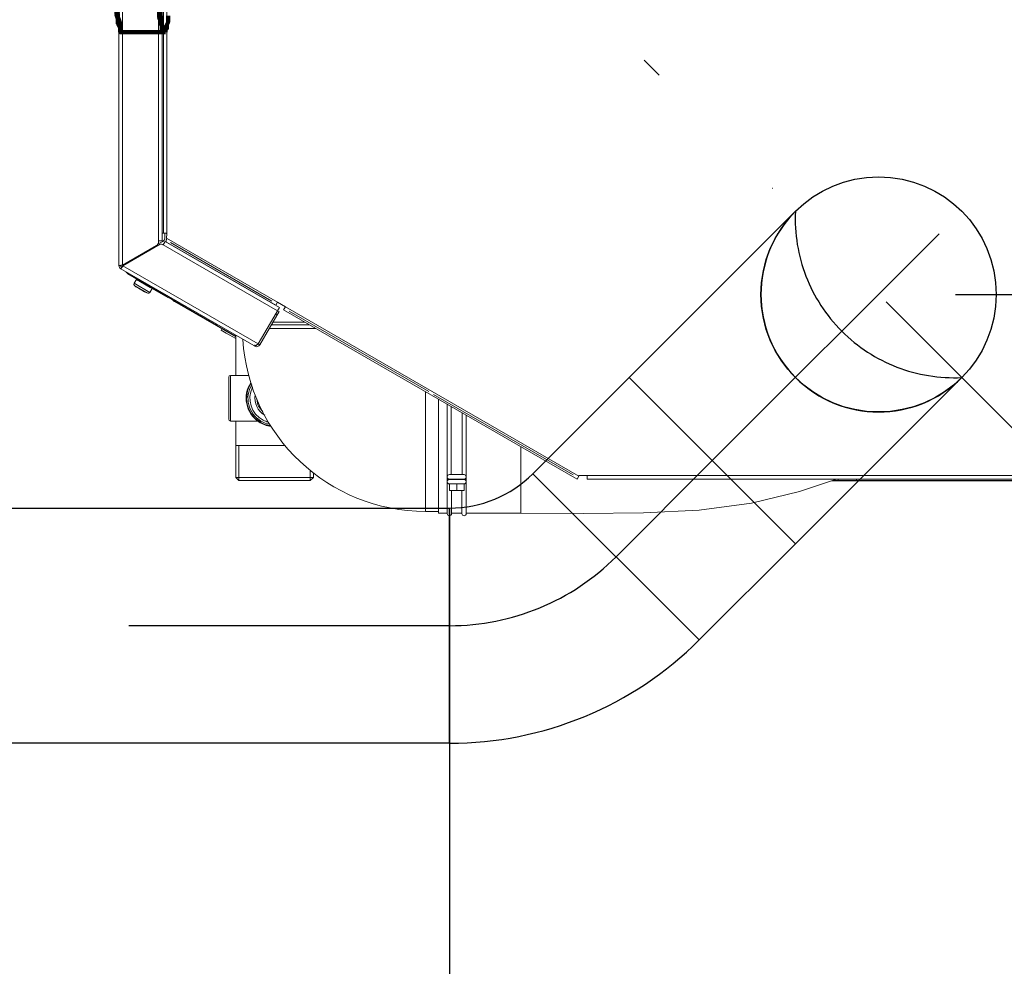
# Model space of a CAD drawing. Header units: millimetres. Extents: x -41968 to 54113, y -9946 to 101810.
# Tile 159 of 171: x -5489 to -5028, y 91699 to 92142. Entities that reach past the tile are written whole.
import ezdxf

# ---------------------------------------------------------------- set-up
doc = ezdxf.new("R2010")
doc.units = ezdxf.units.MM
doc.linetypes.add('DASHDOT', pattern=[1, 0.5, -0.25, 0, -0.25])
doc.linetypes.add('DASHED', pattern=[19.05, 12.7, -6.35])
for name, color, linetype, lineweight in [('CERNA', 7, 'Continuous', 15), ('MODRA', 4, 'Continuous', 25), ('P', 250, 'Continuous', 100), ('UT-kotle', 1, 'Continuous', 50)]:
    doc.layers.add(name, color=color, linetype=linetype, lineweight=lineweight)
for name, color, linetype in [('UT-komin', 2, 'Continuous'), ('UT-koty', 7, 'Continuous'), ('Vrstva 1', 7, 'Continuous')]:
    doc.layers.add(name, color=color, linetype=linetype)
doc.styles.get("Standard").update_dxf_attribs({"font": 'ic-simplex.shx', "width": 0.8})
doc.dimstyles.new('CADKON', dxfattribs={"dimscale": 50, "dimtxt": 2.5, "dimasz": 2.5, "dimexe": 1.8, "dimexo": 0, "dimgap": 0.6, "dimtad": 1, "dimrnd": 10, "dimtxsty": 'Standard', "dimblk1": 'OBLIQUE', "dimblk2": 'OBLIQUE', "dimsah": 1, "dimcen": 2.5, "dimadec": 1, "dimazin": 2, "dimtfac": 1, "dimtdec": 4, "dimtix": 1, "dimtmove": 2, "dimatfit": 3, "dimldrblk": 'OPEN30', "dimfxl": 5, "dimtfill": 1, "dimtolj": 1, "dimarcsym": 0})

# ---------------------------------------------------------------- blocks, each defined once
blk = doc.blocks.new('CONDENSINOX_50')
at = {"layer": 'CERNA'}
for p, q in [((-500.97, 519.02), (-500.97, 13.45)), ((-499.26, 519.45), (-499.26, 13.64)), ((-482.53, 519.45), (-482.53, 25.01)), ((-480.81, 519.45), (-480.81, 25.01)), ((-480.05, 28.57), (-480.05, 512.17)), ((-478.57, 512.39), (-478.57, 28.35)), ((-480.81, 28.57), (-480.06, 28.57)), ((-480.05, 28.57), (-478.91, 28.57)), ((-479.56, 26.3), (-479.56, 28.57)), ((-478.75, 28.53), (-478.9, 28.56)), ((-478.62, 28.47), (-478.75, 28.53)), ((-478.71, 26.36), (-478.57, 28.35)), ((-478.57, 28.36), (-478.62, 28.47)), ((-499.08, 13.35), (-481.6, 23.44)), ((-482.56, 23.58), (-480.41, 24.81)), ((-480.81, 25.01), (-482.53, 25.01)), ((-482.53, 25.01), (-482.53, 24.29)), ((-480.28, 23.25), (-480.42, 23.33)), ((-480.28, 23.25), (-426.79, -7.63)), ((-479.41, 24.73), (-480.27, 23.26)), ((-479.41, 24.73), (-425.94, -6.15)), ((-426.81, -3.61), (-478.7, 26.36)), ((-427.66, -5.09), (-478.66, 24.37)), ((-429.48, -3.09), (-476.92, 24.3)), ((-483.38, 22.81), (-499.26, 13.65)), ((-498.15, 13.92), (-498.78, 13.92)), ((-498.15, 14.29), (-498.15, 13.89)), ((-500.97, 13.45), (-500.11, 13.45)), ((-500.13, 13.59), (-500.51, 13.56)), ((-500, 13.51), (-500.11, 13.45)), ((-500.11, 11.97), (-499.68, 12.72)), ((-500.11, 11.97), (-437.92, -23.94)), ((-499.26, 13.65), (-499.9, 13.6)), ((-499.68, 12.71), (-499.57, 12.77)), ((-499.08, 13.35), (-435.79, -23.19)), ((-498.99, 13.49), (-498.89, 13.65)), ((-498.87, 13.65), (-498.98, 13.48)), ((-498.89, 13.65), (-498.87, 13.65)), ((-498.87, 13.65), (-498.72, 13.57)), ((-496.81, 9.61), (-455.37, -14.39)), ((-487.96, 4.57), (-496, 9.22)), ((-492.82, 7), (-493.87, 5.19)), ((-493.87, 5.19), (-486.46, 0.91)), ((-492.82, 7), (-486.4, 3.28)), ((-493.69, 4.13), (-487.47, 0.52)), ((-492.34, 3.16), (-488.99, 1.21)), ((-485.42, 2.7), (-486.47, 0.91)), ((-486.41, 3.28), (-485.42, 2.7)), ((-478.11, -1.41), (-485.39, 2.79)), ((-475.69, -2.83), (-475.68, -2.84)), ((-475.69, -2.83), (-446.35, -19.82)), ((-474.93, -3.27), (-475.68, -2.84)), ((-474.93, -3.27), (-446.35, -19.81)), ((-426.81, -3.61), (-427.66, -5.09)), ((-423.1, -5.75), (-426.8, -3.6)), ((-425.94, -6.15), (-435.79, -23.19)), ((-426.05, -8.05), (-435.05, -23.62)), ((-426.91, -9.53), (-427.66, -9.11)), ((-426.05, -8.05), (-426.8, -7.63)), ((-423.1, -5.75), (-423.96, -7.24)), ((-286.74, -86.45), (-423.96, -7.23)), ((-285.88, -84.97), (-423.1, -5.75)), ((-356.05, -45.49), (-421.32, -7.8)), ((-428.87, -12.93), (-414.1, -12.93)), ((-455.38, -14.38), (-446.34, -19.61)), ((-455.37, -13.86), (-455.37, -14.39)), ((-455.37, -14.38), (-455.14, -13.98)), ((-452.83, -16.07), (-453.22, -16.73)), ((-450.74, -18.18), (-453.22, -16.73)), ((-446.35, -20.7), (-450.74, -18.18)), ((-430.6, -15.92), (-408.9, -15.92)), ((-411.87, -14.21), (-429.62, -14.21)), ((-446.35, -37.88), (-446.35, -19.08)), ((-437.38, -24.25), (-437.65, -24.1)), ((-437.46, -23.89), (-437.47, -23.83)), ((-437.38, -24.25), (-437.2, -23.91)), ((-435.79, -23.19), (-436.5, -23.65)), ((-435.05, -23.62), (-435.8, -23.19)), ((-449.6, -58.42), (-449.6, -38.74)), ((-448.75, -37.88), (-440.25, -37.88)), ((-448.75, -59.28), (-448.75, -37.89)), ((-357.57, -45.56), (-357.57, -101.53)), ((-288.55, -84.46), (-353.82, -46.77)), ((-351.57, -49.02), (-351.57, -102.39)), ((-347.47, -85.14), (-347.47, -51.39)), ((-345.58, -84.33), (-345.58, -52.48)), ((-448.75, -59.28), (-436.05, -59.28)), ((-446.35, -85.63), (-446.35, -59.28)), ((-340.44, -84.33), (-340.44, -55.44)), ((-338.56, -85.14), (-338.56, -56.54)), ((-423.17, -70.76), (-446.35, -70.76)), ((-444.87, -70.76), (-444.87, -87.11)), ((-313.05, -71.26), (-313.05, -102.39)), ((-411.52, -82.2), (-411.52, -87.1)), ((-410.04, -85.63), (-446.35, -85.63)), ((-444.87, -87.1), (-446.35, -85.63)), ((-411.52, -87.1), (-444.87, -87.1)), ((-411.52, -87.1), (-444.87, -87.1)), ((-411.52, -87.1), (-410.04, -85.63)), ((-410.04, -85.63), (-410.04, -83.45)), ((-347.47, -87.36), (-347.47, -85.66)), ((-346.44, -86.55), (-339.59, -86.55)), ((-346.41, -84.33), (-339.59, -84.33)), ((-346.41, -86.46), (-339.59, -86.46)), ((-345.58, -86.55), (-345.58, -86.46)), ((-340.44, -86.55), (-340.44, -86.46)), ((-338.56, -87.36), (-338.56, -85.66)), ((-286.74, -86.45), (-285.89, -84.97)), ((-282.03, -84.74), (-285.89, -84.74)), ((-285.88, -84.97), (-285.88, -84.74)), ((-83.18, -84.74), (-282.03, -84.74)), ((-282.03, -84.74), (-282.03, -86.45)), ((-83.18, -86.45), (-282.03, -86.45)), ((-182.72, -92.19), (-165.44, -86.45)), ((-167.59, -87.24), (-55.79, -87.39)), ((-156.02, -87.07), (-167.28, -87.07)), ((-164.58, -87.07), (-164.58, -86.45)), ((-156.01, -86.45), (-156.01, -87.07)), ((-156.01, -87.07), (37.41, -87.07)), ((-347.47, -102.46), (-347.47, -87.88)), ((-346.44, -88.69), (-346.44, -91.68)), ((-339.59, -88.69), (-346.43, -88.69)), ((-339.59, -91.68), (-346.43, -91.68)), ((-345.41, -102.46), (-345.41, -91.68)), ((-343.01, -88.69), (-343.01, -91.68)), ((-340.62, -102.46), (-340.62, -91.68)), ((-339.59, -88.69), (-339.59, -91.68)), ((-338.56, -102.46), (-338.56, -87.88)), ((-205.15, -97.65), (-182.72, -92.19)), ((-255.69, -102.25), (-229.63, -100.95)), ((-229.63, -100.95), (-205.15, -97.65)), ((-351.57, -101.53), (-357.56, -101.53)), ((-351.57, -102.39), (-347.46, -102.39)), ((-345.41, -102.39), (-340.62, -102.39)), ((-338.56, -102.39), (-313.04, -102.39)), ((-313.05, -102.39), (-283.82, -102.46)), ((-283.82, -102.46), (-255.69, -102.25))]:
    blk.add_line(p, q, dxfattribs=at)
for points in [[(-478.67, 24.36), (-478.79, 24.43), (-478.84, 24.57), (-478.86, 24.72), (-478.91, 24.97), (-478.88, 25.21), (-478.84, 25.44)], [(-478.84, 25.44), (-478.82, 25.53), (-478.81, 25.62), (-478.79, 25.71), (-478.77, 25.8), (-478.74, 25.9), (-478.72, 26)], [(-500.51, 13.56), (-500.59, 13.55), (-500.64, 13.53), (-500.75, 13.53), (-500.78, 13.53), (-500.84, 13.54), (-500.84, 13.5)], [(-500.11, 11.97), (-500.04, 11.93), (-500, 12.04), (-499.94, 12.12), (-499.81, 12.36), (-499.7, 12.45), (-499.59, 12.62)], [(-496.81, 9.61), (-496.89, 9.65), (-496.95, 9.72), (-496.99, 9.81), (-497.04, 9.91), (-497.07, 10.01), (-497.1, 10.12)], [(-436.62, -23.74), (-436.77, -23.83), (-436.9, -23.91), (-437.06, -23.97), (-437.17, -24.01), (-437.28, -24.04), (-437.37, -23.99)], [(-439.24, -41.22), (-443.3, -47.33), (-441.66, -55.56), (-435.56, -59.62), (-433.81, -60.78), (-431.83, -61.51), (-429.75, -61.75)], [(-439.15, -41.48), (-443.07, -47.52), (-441.35, -55.61), (-435.3, -59.54), (-433.67, -60.59), (-431.83, -61.26), (-429.9, -61.52)], [(-438.87, -42.24), (-442.38, -48.13), (-440.43, -55.76), (-434.54, -59.27), (-433.26, -60.01), (-431.86, -60.53), (-430.38, -60.79)], [(-438.5, -43.34), (-441.39, -49.04), (-439.11, -55.98), (-433.44, -58.89), (-432.7, -59.26), (-431.93, -59.54), (-431.13, -59.76)], [(-346.44, -84.33), (-347.02, -84.33), (-347.5, -84.8), (-347.5, -85.39), (-347.5, -85.99), (-347.02, -86.47), (-346.44, -86.47)], [(-346.44, -86.55), (-347.02, -86.55), (-347.5, -87.03), (-347.5, -87.62), (-347.5, -88.21), (-347.02, -88.69), (-346.44, -88.69)], [(-339.59, -86.46), (-339, -86.46), (-338.53, -85.99), (-338.53, -85.4), (-338.53, -84.8), (-339, -84.33), (-339.59, -84.33)], [(-339.59, -88.69), (-339, -88.69), (-338.53, -88.21), (-338.53, -87.63), (-338.53, -87.02), (-339, -86.55), (-339.59, -86.55)], [(-347.47, -102.56), (-347.47, -103.13), (-347, -103.59), (-346.43, -103.59), (-345.86, -103.59), (-345.41, -103.13), (-345.41, -102.56)], [(-340.62, -102.56), (-340.62, -103.13), (-340.15, -103.59), (-339.58, -103.59), (-339.03, -103.59), (-338.57, -103.13), (-338.57, -102.56)]]:
    blk.add_open_spline(points, degree=3, knots=[0, 0, 0, 0, 1, 1, 1, 2, 2, 2, 2], dxfattribs=at)
for points in [[(-500.84, 13.5), (-500.75, 13.47), (-500.72, 13.47), (-500.67, 13.46)], [(-497.71, 10.56), (-497.51, 10.16), (-497.19, 9.83), (-496.81, 9.62)], [(-497.1, 10.12), (-496.78, 9.76), (-496.41, 9.46), (-496, 9.23)], [(-487.96, 4.57), (-487.47, 4.28), (-486.94, 4.11), (-486.38, 4.03)], [(-443.03, -21.06), (-440.31, -66.27), (-402.85, -101.53), (-357.57, -101.53)], [(-437.37, -23.99), (-437.43, -23.93), (-437.45, -23.91), (-437.45, -23.88)], [(-448.75, -37.88), (-449.22, -37.88), (-449.6, -38.26), (-449.6, -38.73)], [(-437.21, -47.05), (-437.83, -50.8), (-436.09, -54.55), (-432.81, -56.47)], [(-436.46, -49.09), (-436.33, -51.3), (-435.31, -53.36), (-433.64, -54.81)], [(-449.6, -58.42), (-449.6, -58.89), (-449.22, -59.28), (-448.75, -59.28)]]:
    blk.add_open_spline(points, degree=3, dxfattribs=at)
at = {"layer": 'MODRA'}
blk.add_line((-109.77, 0), (116.95, 0), dxfattribs=at)
at = {"layer": 'Vrstva 1', "color": 7, "lineweight": 9, "true_color": 0xffffff}
for points in [[(-483.38, 22.81), (-482.86, 23.11), (-482.53, 23.68), (-482.53, 24.29)], [(-480.42, 23.33), (-480.75, 23.62), (-481.23, 23.66), (-481.61, 23.45)], [(-480.42, 24.82), (-479.89, 25.12), (-479.55, 25.69), (-479.55, 26.29)], [(-500.97, 13.45), (-500.97, 12.84), (-500.63, 12.27), (-500.11, 11.97)], [(-499.91, 13.6), (-499.99, 13.59), (-500.06, 13.59), (-500.13, 13.59)], [(-500.11, 13.45), (-500.11, 13.14), (-499.95, 12.86), (-499.68, 12.7)], [(-499.59, 12.61), (-499.54, 12.68), (-499.5, 12.74), (-499.45, 12.81)], [(-499.45, 12.81), (-499.42, 12.85), (-499.39, 12.88), (-499.38, 12.93)], [(-499.38, 12.93), (-499.31, 13.02), (-499.26, 13.1), (-499.2, 13.2)], [(-493.87, 5.19), (-494.08, 4.85), (-494, 4.39), (-493.7, 4.13)], [(-492.59, 7.06), (-492.67, 7.11), (-492.78, 7.08), (-492.82, 7)], [(-493.69, 4.13), (-493.28, 3.77), (-492.82, 3.43), (-492.34, 3.16)], [(-488.99, 1.21), (-488.5, 0.93), (-488, 0.71), (-487.48, 0.53)], [(-487.47, 0.53), (-487.09, 0.39), (-486.67, 0.56), (-486.46, 0.91)], [(-485.42, 2.7), (-485.37, 2.79), (-485.4, 2.9), (-485.48, 2.94)], [(-437.38, -24.25), (-436.57, -24.72), (-435.52, -24.44), (-435.05, -23.63)], [(-436.62, -23.74), (-436.59, -23.72), (-436.55, -23.69), (-436.5, -23.66)], [(-436.53, -23.62), (-436.22, -23.62), (-435.94, -23.46), (-435.78, -23.19)]]:
    blk.add_open_spline(points, degree=3, dxfattribs=at)
blk.add_open_spline([(-437.47, -23.82), (-437.47, -23.82), (-437.47, -23.75), (-437.47, -23.75), (-437.48, -23.71), (-437.47, -23.68), (-437.47, -23.65)], degree=3, knots=[0, 0, 0, 0, 1, 1, 1, 2, 2, 2, 2], dxfattribs=at)
blk = doc.blocks.new('_OBLIQUE')
at = {"color": 0, "linetype": 'ByBlock'}
blk.add_line((-0.5, -0.5), (0.5, 0.5), dxfattribs=at)
blk = doc.blocks.new('*D36922')
at = {"layer": 'Defpoints', "color": 0}
for p in [(-7156.38, 91803.03), (-5287.66, 91803.03), (-5287.66, 90896.78)]:
    blk.add_point(p, dxfattribs=at)
at = {"layer": 'UT-koty', "color": 0, "lineweight": -2, "ltscale": 10}
for p, q in [((-7156.38, 91803.03), (-7156.38, 90806.78)), ((-5287.66, 91803.03), (-5287.66, 90806.78)), ((-7156.38, 90896.78), (-5287.66, 90896.78))]:
    blk.add_line(p, q, dxfattribs=at)
at = {"layer": 'UT-koty', "color": 0, "lineweight": -2, "xscale": 125, "yscale": 125, "zscale": 125, "rotation": 180}
blk.add_blockref('_OBLIQUE', (-7156.38, 90896.78), dxfattribs=at)
at = {"layer": 'UT-koty', "color": 0, "lineweight": -2, "xscale": 125, "yscale": 125, "zscale": 125}
blk.add_blockref('_OBLIQUE', (-5287.66, 90896.78), dxfattribs=at)
at = {"layer": 'UT-koty', "color": 0, "ltscale": 10, "insert": (-6222.02, 90989.28), "char_height": 125, "attachment_point": 5, "bg_fill": 3, "box_fill_scale": 1.1, "bg_fill_color": 256, "bg_fill_true_color": 13158600, "bg_fill_transparency": 0}
blk.add_mtext('\\A1;1870', dxfattribs=at)
blk = doc.blocks.new('_Open30')
at = {"color": 0, "lineweight": -2}
for p, q in [((-1, 0.2679), (0, 0)), ((0, 0), (-1, -0.2679)), ((0, 0), (-1, 0))]:
    blk.add_line(p, q, dxfattribs=at)

msp = doc.modelspace()

# ---------------------------------------------------------------- linework, layer by layer
at = {"color": 0, "linetype": 'ByBlock', "lineweight": -2, "ltscale": 10}
msp.add_line((-5287.66, 91913.029), (-5287.66, 91803.029), dxfattribs=at)
at = {"layer": 'P', "color": 2, "linetype": 'Continuous'}
for points in [[(-5440.476, 92135.673), (-5441.064, 92135.673), (-5441.652, 92135.673), (-5441.652, 92136.261), (-5441.652, 92136.85), (-5441.652, 92138.026), (-5442.24, 92138.614), (-5442.828, 92139.791), (-5442.828, 92142.144), (-5443.417, 92143.908), (-5443.417, 92145.673), (-5443.417, 92148.026), (-5444.005, 92150.379), (-5444.005, 92155.673), (-5444.593, 92159.202), (-5444.593, 92162.731), (-5444.593, 92165.673), (-5444.593, 92169.79), (-5445.181, 92173.319), (-5445.181, 92185.672), (-5445.77, 92190.378), (-5445.77, 92218.024), (-5446.358, 92223.318), (-5446.358, 92228.024)], [(-5445.77, 92228.024), (-5445.77, 92217.436), (-5445.181, 92212.142), (-5445.181, 92187.437), (-5444.593, 92182.731), (-5444.593, 92178.613), (-5444.593, 92173.908), (-5444.593, 92165.673), (-5444.005, 92162.143), (-5444.005, 92158.614), (-5443.417, 92155.085), (-5443.417, 92152.143), (-5443.417, 92146.849), (-5442.828, 92144.497), (-5442.828, 92142.732), (-5442.24, 92140.967), (-5441.652, 92139.791), (-5441.652, 92137.438), (-5441.652, 92136.85), (-5441.652, 92136.261), (-5441.064, 92135.673), (-5440.476, 92135.673), (-5440.476, 92135.673)], [(-5426.358, 92228.024), (-5426.358, 92202.142), (-5425.77, 92196.848), (-5425.77, 92192.143), (-5425.182, 92187.437), (-5425.182, 92173.908), (-5425.182, 92169.79), (-5425.182, 92162.143), (-5424.594, 92158.614), (-5424.005, 92155.085), (-5424.005, 92152.143), (-5423.417, 92149.202), (-5423.417, 92144.497), (-5423.417, 92142.732), (-5422.829, 92140.967), (-5422.829, 92139.791), (-5422.241, 92138.614), (-5422.241, 92136.85), (-5422.241, 92136.261), (-5421.652, 92135.673), (-5421.652, 92135.673), (-5421.064, 92135.673)], [(-5425.182, 92228.024), (-5425.182, 92192.731), (-5425.182, 92187.437), (-5425.182, 92173.908), (-5424.594, 92170.378), (-5424.005, 92166.261), (-5424.005, 92158.614), (-5423.417, 92155.673), (-5423.417, 92152.143), (-5423.417, 92149.202), (-5422.829, 92147.438), (-5422.829, 92143.32), (-5422.241, 92141.555), (-5422.241, 92140.379), (-5422.241, 92139.203), (-5421.652, 92138.026), (-5421.652, 92136.85)], [(-5420.476, 92136.85), (-5419.888, 92137.438), (-5419.888, 92139.203), (-5419.3, 92140.379), (-5419.3, 92141.555), (-5419.3, 92143.32)], [(-5440.476, 92135.673), (-5440.476, 92135.673)], [(-5421.064, 92135.673), (-5440.476, 92135.673)], [(-5421.652, 92136.85), (-5421.064, 92136.85)], [(-5421.064, 92136.85), (-5421.064, 92136.261), (-5420.476, 92135.673)], [(-5420.476, 92135.673), (-5421.064, 92135.673), (-5421.064, 92135.673)], [(-5420.476, 92136.85), (-5420.476, 92136.85)], [(-5420.476, 92135.673), (-5420.476, 92136.261), (-5420.476, 92136.85)]]:
    msp.add_lwpolyline(points, dxfattribs=at)
at = {"layer": 'UT-komin', "linetype": 'DASHDOT', "lineweight": 25, "ltscale": 300}
for p, q in [((-4977.495, 91903.427), (-5196.698, 92122.63)), ((-5164.878, 91935.247), (-4977.495, 92122.63)), ((-5209.878, 91890.247), (-5164.878, 91935.247)), ((-5287.66, 91858.029), (-7156.38, 91858.029))]:
    msp.add_line(p, q, dxfattribs=at)
at = {"layer": 'UT-komin', "linetype": 'ByBlock', "lineweight": -2, "ltscale": 10}
for p, q in [((-5203.769, 91974.138), (-5125.987, 92051.92)), ((-5248.769, 91929.138), (-5203.768, 91974.138)), ((-5203.769, 91974.138), (-5125.987, 91896.356)), ((-5203.768, 91974.138), (-5125.987, 91896.357)), ((-5048.205, 91974.138), (-5125.987, 91896.356)), ((-5170.987, 91851.356), (-5248.769, 91929.138)), ((-5248.769, 91929.138), (-5170.987, 91851.356)), ((-7156.38, 91913.029), (-5287.66, 91913.029)), ((-5125.987, 91896.357), (-5170.987, 91851.356))]:
    msp.add_line(p, q, dxfattribs=at)
at = {"layer": 'UT-komin', "ltscale": 10}
msp.add_circle((-5087.096, 92013.029), 55, dxfattribs=at)
at = {"layer": 'UT-komin', "linetype": 'ByBlock', "lineweight": -2, "ltscale": 10}
msp.add_circle((-5087.096, 92013.029), 55, dxfattribs=at)
for centre, radius, start in [((-5087.096, 92013.029), 55, 135), ((-5287.66, 91968.029), 55, 270), ((-5287.66, 91968.029), 165, 270)]:
    msp.add_arc(centre, radius, start, 315, dxfattribs=at)
at = {"layer": 'UT-komin', "linetype": 'DASHED', "lineweight": -2, "ltscale": 10}
msp.add_arc((-5051.741, 92048.384), 74.33, 177.27369, 272.72631, dxfattribs=at)
at = {"layer": 'UT-komin', "linetype": 'DASHDOT', "lineweight": 25, "ltscale": 300}
msp.add_arc((-5287.66, 91968.029), 110, 270, 315, dxfattribs=at)

# ---------------------------------------------------------------- block references
at = {"layer": 'UT-kotle', "ltscale": 10}
msp.add_blockref('CONDENSINOX_50', (-4941.35, 92013.03), dxfattribs=at)

# ---------------------------------------------------------------- next in the draw order: dimensions: what is measured, and where the dimension line sits
at = {"layer": 'UT-koty', "ltscale": 10}
dim = msp.add_linear_dim(base=(-5287.66, 90896.776), p1=(-7156.378, 91803.029), p2=(-5287.66, 91803.029), dimstyle='CADKON', dxfattribs=at)
dim.commit()
dim.dimension.update_dxf_attribs({"geometry": '*D36922', "text_midpoint": (-6222.019, 90989.276)})

# ---------------------------------------------------------------- next in the draw order: linework, layer by layer
at = {"layer": 'UT-komin', "linetype": 'ByBlock', "lineweight": -2, "ltscale": 10}
for q in [(-5287.66, 91913.029), (-7156.38, 91803.029)]:
    msp.add_line((-5287.66, 91803.029), q, dxfattribs=at)

doc.saveas('drawing.dxf')
